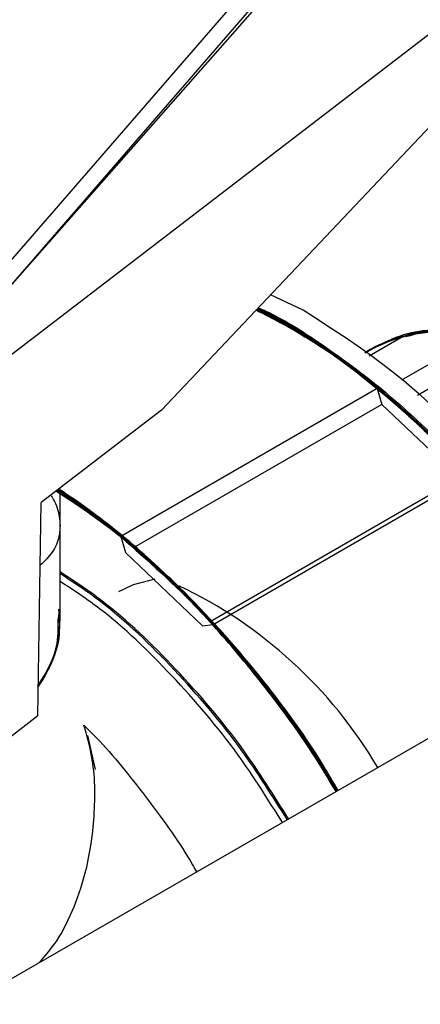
# Model space of a CAD drawing. Header units: millimetres. Extents: x 0 to 841, y 0 to 594.
# Tile 132 of 256: x 744.307 to 745.186, y 191.386 to 193.544. Entities that reach past the tile are written whole.
import ezdxf

# ---------------------------------------------------------------- set-up
doc = ezdxf.new("R2010")
doc.units = ezdxf.units.MM
doc.layers.add('TRAIT-FORT', color=4, linetype='Continuous', lineweight=25)

msp = doc.modelspace()

# ---------------------------------------------------------------- linework, layer by layer
at = {"layer": 'TRAIT-FORT', "color": 4, "linetype": 'Continuous', "lineweight": 25}
for p, q in [((759.2299, 200.0486), (743.4787, 190.9754)), ((744.2334, 192.7678), (745.7076, 193.8991)), ((745.7059, 193.839), (744.6184, 192.6882)), ((744.2097, 192.9261), (744.8228, 193.6326)), ((744.207, 192.8698), (744.8542, 193.6036)), ((744.2607, 192.9312), (744.8378, 193.5962)), ((744.9287, 192.9076), (744.857, 192.9408)), ((745.0733, 192.8076), (745.1481, 192.8508)), ((745.1428, 192.8483), (745.1481, 192.8508)), ((745.3158, 192.853), (745.1443, 192.754)), ((745.1482, 192.8507), (745.1632, 192.8523)), ((745.1483, 192.8505), (745.163, 192.8522)), ((745.0976, 192.8326), (745.0647, 192.8136)), ((745.0976, 192.8326), (745.1024, 192.8342)), ((745.1796, 192.7213), (745.3787, 192.8362)), ((745.0758, 192.8212), (745.0637, 192.8142)), ((745.0758, 192.8212), (745.0637, 192.8142)), ((745.0758, 192.8212), (745.0637, 192.8142)), ((745.0758, 192.8212), (745.0637, 192.8142)), ((745.0758, 192.8212), (745.0637, 192.8142)), ((745.0758, 192.8212), (745.0637, 192.8142)), ((745.0758, 192.8212), (745.0637, 192.8142)), ((745.0758, 192.8212), (745.0637, 192.8142)), ((745.0758, 192.8212), (745.0637, 192.8142)), ((745.0758, 192.8212), (745.0637, 192.8142)), ((745.0758, 192.8212), (745.0637, 192.8142)), ((745.0758, 192.8212), (745.0637, 192.8142)), ((745.0758, 192.8212), (745.0637, 192.8142)), ((745.0758, 192.8212), (745.0637, 192.8142)), ((745.0912, 192.7361), (744.5288, 192.4114)), ((745.0912, 192.7361), (745.1015, 192.7008)), ((745.1015, 192.7008), (744.5592, 192.3878)), ((745.2704, 192.5399), (745.1015, 192.7008)), ((744.6184, 192.6882), (744.3547, 192.4859)), ((744.7312, 192.2186), (745.2937, 192.5433)), ((744.7251, 192.2251), (745.2704, 192.5399)), ((744.396, 192.2302), (744.396, 192.5176)), ((744.3475, 192.0183), (744.3547, 192.4859)), ((744.396, 192.2302), (744.396, 192.4346)), ((744.5288, 192.4114), (744.5391, 192.3762)), ((744.5391, 192.3762), (744.708, 192.2153)), ((744.3925, 192.2394), (744.3909, 192.2199)), ((744.708, 192.2153), (744.7312, 192.2186)), ((744.3475, 192.0183), (744.2208, 191.9211)), ((744.4733, 191.901), (744.4571, 191.9753))]:
    msp.add_line(p, q, dxfattribs=at)
at = {"layer": 'TRAIT-FORT', "color": 4, "linetype": 'Continuous', "lineweight": 25, "flags": 128}
for points in [[(745.9053, 192.3732), (745.8706, 192.426), (745.8046, 192.5142), (745.7335, 192.5951), (745.6585, 192.6672), (745.5809, 192.7293), (745.502, 192.7803), (745.4232, 192.8195), (745.3457, 192.8461), (745.271, 192.8596), (745.2002, 192.8599), (745.1346, 192.8469), (745.0752, 192.8209), (745.072, 192.819)], [(745.9053, 192.3732), (745.9034, 192.3763), (745.8408, 192.4675), (745.7726, 192.5523), (745.6998, 192.629), (745.6238, 192.6964), (745.5458, 192.7535), (745.467, 192.7992), (745.389, 192.8327), (745.3128, 192.8536), (745.2399, 192.8614), (745.1715, 192.856), (745.1086, 192.8375), (745.0758, 192.8212)], [(745.9053, 192.3732), (745.8927, 192.3929), (745.8288, 192.4835), (745.7594, 192.5672), (745.6856, 192.6425), (745.6088, 192.7083), (745.5302, 192.7634), (745.4512, 192.8069), (745.3731, 192.838), (745.2973, 192.8563), (745.2249, 192.8613), (745.1573, 192.8531), (745.0956, 192.8317), (745.0758, 192.8212)], [(745.9053, 192.3732), (745.8898, 192.3975), (745.8258, 192.4874), (745.7564, 192.5704), (745.6828, 192.6451), (745.6062, 192.7103), (745.5279, 192.7649), (745.4492, 192.8079), (745.3715, 192.8386), (745.296, 192.8565), (745.224, 192.8613), (745.1567, 192.8529), (745.0953, 192.8315), (745.0758, 192.8212)], [(745.9053, 192.3732), (745.9003, 192.3812), (745.8383, 192.4709), (745.7709, 192.5542), (745.6991, 192.6297), (745.6241, 192.6962), (745.5472, 192.7526), (745.4696, 192.7979), (745.3925, 192.8315), (745.3173, 192.8527), (745.2452, 192.8612), (745.1773, 192.857), (745.1148, 192.84), (745.0758, 192.8212)], [(745.631, 192.6906), (745.5531, 192.7486), (745.4744, 192.7954), (745.3962, 192.8301), (745.3198, 192.8522), (745.2466, 192.8612), (745.1776, 192.857), (745.1142, 192.8397), (745.0758, 192.8212)], [(745.9053, 192.3732), (745.8495, 192.4557), (745.782, 192.5414), (745.7098, 192.6193), (745.6341, 192.688), (745.5562, 192.7465), (745.4775, 192.7938), (745.3993, 192.829), (745.3228, 192.8515), (745.2494, 192.8611), (745.1803, 192.8574), (745.1166, 192.8407), (745.0758, 192.8212)], [(745.9061, 192.372), (745.8556, 192.4474), (745.7885, 192.5337), (745.7167, 192.6124), (745.6413, 192.682), (745.5636, 192.7415), (745.4849, 192.7899), (745.4065, 192.8262), (745.3298, 192.85), (745.2561, 192.8607), (745.1865, 192.8583), (745.1223, 192.8428), (745.0758, 192.8212)], [(745.9053, 192.3732), (745.8758, 192.4184), (745.8105, 192.5068), (745.7401, 192.5881), (745.6657, 192.6608), (745.5886, 192.7237), (745.5101, 192.7757), (745.4315, 192.8159), (745.3541, 192.8438), (745.2793, 192.8587), (745.2083, 192.8605), (745.1422, 192.8492), (745.0823, 192.8249), (745.0758, 192.8212)], [(745.8615, 192.439), (745.795, 192.5259), (745.7235, 192.6054), (745.6484, 192.6759), (745.5709, 192.7364), (745.4922, 192.7858), (745.4138, 192.8233), (745.3369, 192.8483), (745.2628, 192.8603), (745.1928, 192.8591), (745.1281, 192.8448), (745.0758, 192.8212)], [(745.9061, 192.372), (745.8599, 192.4412), (745.7936, 192.5276), (745.7225, 192.6065), (745.6477, 192.6765), (745.5706, 192.7366), (745.4924, 192.7858), (745.4143, 192.8231), (745.3378, 192.8481), (745.2641, 192.8602), (745.1943, 192.8593), (745.1298, 192.8454), (745.0758, 192.8212)], [(745.1481, 192.8508), (745.0876, 192.8277), (745.0758, 192.8212)], [(745.9053, 192.3732), (745.8922, 192.3937), (745.8285, 192.4839), (745.7593, 192.5672), (745.6859, 192.6423), (745.6093, 192.7079), (745.5311, 192.7629), (745.4524, 192.8064), (745.3746, 192.8376), (745.2989, 192.856), (745.2268, 192.8613), (745.1593, 192.8535), (745.0976, 192.8326)], [(744.6034, 192.318), (744.5561, 192.3053), (744.524, 192.29)]]:
    msp.add_lwpolyline(points, dxfattribs=at)
at = {"layer": 'TRAIT-FORT', "color": 4, "linetype": 'Continuous', "lineweight": 25}
for centre, radius, start, end in [((745.2433, 192.5046), 0.3582, 67.7972, 117.8861), ((745.2434, 192.5024), 0.3602, 67.948, 117.7353), ((744.2285, 191.3975), 1.0017, 30.429, 64.7255), ((744.1266, 192.2355), 0.2695, 324.8708, 358.8945)]:
    msp.add_arc(centre, radius, start, end, dxfattribs=at)
for points, knots in [([(744.8258, 192.9078), (744.8669, 192.887), (744.9715, 192.834), (745.1389, 192.7021), (745.3181, 192.5229), (745.4629, 192.3444), (745.5362, 192.2217), (745.5634, 192.1762)], [0, 0, 0, 0, 0.152492, 0.388711, 0.624929, 0.861148, 1, 1, 1, 1]), ([(744.8259, 192.9079), (744.8471, 192.8983), (744.9315, 192.8603), (745.0805, 192.7504), (745.2636, 192.5828), (745.4298, 192.3895), (745.5217, 192.2456), (745.5653, 192.1774)], [0, 0, 0, 0, 0.078941, 0.315117, 0.551292, 0.787468, 1, 1, 1, 1]), ([(744.8261, 192.9081), (744.8712, 192.8847), (744.9799, 192.8283), (745.1509, 192.6915), (745.3293, 192.5101), (745.4697, 192.3349), (745.5393, 192.2168), (745.5633, 192.1762)], [0, 0, 0, 0, 0.167477, 0.403788, 0.640099, 0.87641, 1, 1, 1, 1]), ([(744.8263, 192.9082), (744.8432, 192.9008), (744.9232, 192.8656), (745.0683, 192.7599), (745.2521, 192.595), (745.4228, 192.3988), (745.5189, 192.2506), (745.566, 192.1778)], [0, 0, 0, 0, 0.063166, 0.299423, 0.535679, 0.771936, 1, 1, 1, 1]), ([(744.8268, 192.9087), (744.8394, 192.9033), (744.9151, 192.8708), (745.0558, 192.7692), (745.2413, 192.6074), (745.4111, 192.4084), (745.5209, 192.2618), (745.5648, 192.1802), (745.5661, 192.1778)], [0, 0, 0, 0, 0.047204, 0.283591, 0.519978, 0.756365, 0.992752, 1, 1, 1, 1]), ([(744.8275, 192.9095), (744.8837, 192.8784), (745.0037, 192.8119), (745.1845, 192.6612), (745.36, 192.4735), (745.4887, 192.3081), (745.5484, 192.2031), (745.5636, 192.1764)], [0, 0, 0, 0, 0.208948, 0.445659, 0.682369, 0.919079, 1, 1, 1, 1]), ([(744.8278, 192.9098), (744.8588, 192.8936), (744.9333, 192.8547), (745.0516, 192.7707), (745.1801, 192.6618), (745.3045, 192.5353), (745.4209, 192.3942), (745.5085, 192.2737), (745.5525, 192.1986), (745.565, 192.1772)], [0, 0, 0, 0, 0.115485, 0.277341, 0.440973, 0.606027, 0.771064, 0.934696, 1, 1, 1, 1]), ([(744.8282, 192.9102), (744.8883, 192.8761), (745.0122, 192.8059), (745.1964, 192.6501), (745.3709, 192.4602), (745.4955, 192.2985), (745.5517, 192.1983), (745.5639, 192.1766)], [0, 0, 0, 0, 0.223653, 0.460554, 0.697456, 0.934357, 1, 1, 1, 1]), ([(744.8282, 192.9102), (744.834, 192.9076), (744.8814, 192.8862), (744.9704, 192.8285), (745.0916, 192.739), (745.2076, 192.6347), (745.3193, 192.5181), (745.426, 192.3871), (745.5092, 192.2724), (745.5521, 192.1992), (745.565, 192.1772)], [0, 0, 0, 0, 0.0217205, 0.1776233, 0.3295628, 0.4772556, 0.6249316, 0.7768715, 0.9327906, 1, 1, 1, 1]), ([(744.8282, 192.9102), (744.8666, 192.8895), (744.9485, 192.8452), (745.0719, 192.7547), (745.1945, 192.6478), (745.3089, 192.5297), (745.4146, 192.402), (745.5007, 192.2844), (745.5472, 192.2067), (745.5649, 192.1771)], [0, 0, 0, 0, 0.142848, 0.305114, 0.461318, 0.613537, 0.761485, 0.909436, 1, 1, 1, 1]), ([(744.8284, 192.9105), (744.8637, 192.8914), (744.9387, 192.8508), (745.0542, 192.7683), (745.1739, 192.6671), (745.293, 192.5476), (745.4078, 192.4113), (745.5, 192.2863), (745.5484, 192.2049), (745.5649, 192.1771)], [0, 0, 0, 0, 0.131315, 0.279415, 0.431815, 0.588229, 0.750693, 0.914952, 1, 1, 1, 1]), ([(744.8286, 192.9107), (744.8566, 192.8964), (744.9261, 192.861), (745.0387, 192.7828), (745.1643, 192.679), (745.2879, 192.5562), (745.4048, 192.4177), (745.4987, 192.2905), (745.5482, 192.2072), (745.5658, 192.1777)], [0, 0, 0, 0, 0.104227, 0.258577, 0.419005, 0.581375, 0.745365, 0.909554, 1, 1, 1, 1]), ([(744.8286, 192.9107), (744.8709, 192.8874), (744.9576, 192.8394), (745.0879, 192.7421), (745.2163, 192.6271), (745.3383, 192.497), (745.4494, 192.3557), (745.5253, 192.2481), (745.5602, 192.1871), (745.5657, 192.1776)], [0, 0, 0, 0, 0.157303, 0.322858, 0.488396, 0.65252, 0.814872, 0.971158, 1, 1, 1, 1]), ([(744.8287, 192.9108), (744.8299, 192.9103), (744.8706, 192.8921), (744.9529, 192.8399), (745.0747, 192.7531), (745.1975, 192.6453), (745.3184, 192.5204), (745.4333, 192.3788), (745.5166, 192.2632), (745.5569, 192.1932), (745.5659, 192.1777)], [0, 0, 0, 0, 0.004407, 0.152492, 0.304851, 0.461175, 0.623473, 0.787472, 0.9528, 1, 1, 1, 1]), ([(744.8288, 192.9109), (744.8292, 192.9108), (744.8924, 192.8852), (745.0215, 192.7943), (745.2082, 192.6402), (745.3816, 192.4464), (745.5022, 192.2889), (745.5551, 192.1935), (745.5643, 192.1768)], [0, 0, 0, 0, 0.001385, 0.238457, 0.475529, 0.712601, 0.949673, 1, 1, 1, 1]), ([(744.8293, 192.9114), (744.8374, 192.9076), (744.8858, 192.8851), (744.9742, 192.8279), (745.0526, 192.7664), (745.0912, 192.7361)], [0, 0, 0, 0, 0.093136, 0.553085, 1, 1, 1, 1]), ([(744.8306, 192.9128), (744.8601, 192.8973), (744.9333, 192.8588), (745.0496, 192.7749), (745.1752, 192.6678), (745.2934, 192.5477), (745.4017, 192.4189), (745.4932, 192.2955), (745.544, 192.2125), (745.5655, 192.1775)], [0, 0, 0, 0, 0.110147, 0.27325, 0.435029, 0.5911, 0.74342, 0.891592, 1, 1, 1, 1]), ([(744.8307, 192.9129), (744.8362, 192.9104), (744.8854, 192.8886), (744.9793, 192.8279), (745.1092, 192.7311), (745.234, 192.6159), (745.3506, 192.489), (745.4557, 192.3527), (745.5276, 192.2486), (745.5611, 192.1888), (745.5669, 192.1783)], [0, 0, 0, 0, 0.020691, 0.184213, 0.347198, 0.508295, 0.667218, 0.819871, 0.968408, 1, 1, 1, 1]), ([(744.8256, 192.9076), (744.8626, 192.8893), (744.9631, 192.8396), (745.1267, 192.7125), (745.3069, 192.5356), (745.456, 192.3539), (745.5331, 192.2266), (745.5636, 192.1764)], [0, 0, 0, 0, 0.137405, 0.373559, 0.609713, 0.845866, 1, 1, 1, 1]), ([(744.8257, 192.9076), (744.8511, 192.896), (744.9399, 192.8554), (745.0282, 192.7858), (745.0912, 192.7361)], [0, 0, 0, 0, 0.285917, 1, 1, 1, 1]), ([(745.6098, 192.203), (745.5703, 192.2661), (745.4814, 192.4083), (745.3158, 192.6014), (745.1264, 192.7806), (744.9946, 192.8653), (744.9287, 192.9076)], [0, 0, 0, 0, 0.210412, 0.473608, 0.736804, 1, 1, 1, 1]), ([(745.0977, 192.8323), (745.1162, 192.8412), (745.1636, 192.8638), (745.2558, 192.8674), (745.3671, 192.8461), (745.4821, 192.7962), (745.5938, 192.7237), (745.6997, 192.6332), (745.7984, 192.5247), (745.8679, 192.4361), (745.8991, 192.3814), (745.9041, 192.3725)], [0, 0, 0, 0, 0.084744, 0.217403, 0.350529, 0.481585, 0.608217, 0.728508, 0.848831, 0.97567, 1, 1, 1, 1]), ([(745.141, 192.8471), (745.1534, 192.8519), (745.1939, 192.8674), (745.2762, 192.8664), (745.3848, 192.8426), (745.501, 192.7884), (745.6176, 192.708), (745.728, 192.6059), (745.8256, 192.4934), (745.8797, 192.4112), (745.9048, 192.3729)], [0, 0, 0, 0, 0.058241, 0.190123, 0.327386, 0.467883, 0.60906, 0.748215, 0.882811, 1, 1, 1, 1]), ([(745.154, 192.8498), (745.1597, 192.852), (745.1956, 192.8657), (745.2742, 192.8625), (745.3841, 192.8389), (745.4955, 192.7877), (745.6035, 192.716), (745.7088, 192.6246), (745.8091, 192.5114), (745.8762, 192.4248), (745.9039, 192.3751), (745.905, 192.373)], [0, 0, 0, 0, 0.0271453, 0.1724819, 0.3151235, 0.4526632, 0.5831968, 0.7137305, 0.8512701, 0.9939118, 1, 1, 1, 1]), ([(745.1549, 192.8499), (745.1609, 192.8522), (745.1969, 192.8657), (745.2744, 192.8623), (745.3809, 192.8397), (745.4893, 192.791), (745.5979, 192.7207), (745.7066, 192.6267), (745.813, 192.5107), (745.8746, 192.4194), (745.9057, 192.3734)], [0, 0, 0, 0, 0.029029, 0.172492, 0.310776, 0.441954, 0.573121, 0.711344, 0.854647, 1, 1, 1, 1]), ([(745.1614, 192.8515), (745.1735, 192.8552), (745.2168, 192.8684), (745.3034, 192.8606), (745.4144, 192.8287), (745.5254, 192.7721), (745.5964, 192.7173), (745.631, 192.6906)], [0, 0, 0, 0, 0.09276, 0.330423, 0.563246, 0.787421, 1, 1, 1, 1]), ([(745.1488, 192.8493), (745.1526, 192.8508), (745.1832, 192.8633), (745.252, 192.8634), (745.3534, 192.8484), (745.464, 192.8056), (745.5795, 192.7364), (745.6947, 192.6418), (745.801, 192.5256), (745.8724, 192.4338), (745.9025, 192.3802), (745.9062, 192.3737)], [0, 0, 0, 0, 0.017895, 0.147627, 0.277318, 0.413809, 0.555004, 0.698346, 0.841097, 0.980646, 1, 1, 1, 1]), ([(745.161, 192.8514), (745.1668, 192.8541), (745.1739, 192.8575), (745.1825, 192.8574), (745.1841, 192.8573)], [0, 0, 0, 0, 0.814113, 1, 1, 1, 1]), ([(744.3766, 192.5008), (744.379, 192.4966), (744.3892, 192.479), (744.3969, 192.4487), (744.3956, 192.4112), (744.382, 192.3769), (744.3621, 192.3576), (744.3526, 192.3483)], [0, 0, 0, 0, 0.070169, 0.299185, 0.538328, 0.776994, 1, 1, 1, 1]), ([(744.3881, 192.5103), (744.4181, 192.4916), (744.5095, 192.4347), (744.6585, 192.3004), (744.8253, 192.1144), (744.9414, 191.9611), (744.9927, 191.8689), (745.0017, 191.8527)], [0, 0, 0, 0, 0.131737, 0.401924, 0.672111, 0.942297, 1, 1, 1, 1]), ([(744.3883, 192.5105), (744.4271, 192.4853), (744.5273, 192.4203), (744.684, 192.2753), (744.8482, 192.0848), (744.9559, 191.9401), (745.0001, 191.8586), (745.0029, 191.8534)], [0, 0, 0, 0, 0.1707607, 0.4410465, 0.7113323, 0.9816181, 1, 1, 1, 1]), ([(744.3884, 192.5106), (744.4094, 192.498), (744.4918, 192.4487), (744.6328, 192.3248), (744.802, 192.1435), (744.9268, 191.982), (744.9855, 191.8794), (745.001, 191.8523)], [0, 0, 0, 0, 0.092061, 0.3623718, 0.6326825, 0.9029933, 1, 1, 1, 1]), ([(744.3884, 192.5105), (744.41, 192.4976), (744.493, 192.4478), (744.6346, 192.3231), (744.8036, 192.1415), (744.9278, 191.9805), (744.9859, 191.8787), (745.001, 191.8523)], [0, 0, 0, 0, 0.0948054, 0.3651003, 0.6353951, 0.90569, 1, 1, 1, 1]), ([(744.3891, 192.5111), (744.4366, 192.4791), (744.5454, 192.4057), (744.7083, 192.249), (744.8696, 192.0616), (744.9596, 191.9209), (745.0028, 191.8534)], [0, 0, 0, 0, 0.209336, 0.479961, 0.750587, 1, 1, 1, 1]), ([(745.0031, 191.8535), (744.9787, 191.8928), (744.9255, 191.9783), (744.8326, 192.1023), (744.7271, 192.2266), (744.5926, 192.3599), (744.478, 192.4601), (744.4021, 192.5036), (744.3891, 192.5111)], [0, 0, 0, 0, 0.143946, 0.313461, 0.487541, 0.66588, 0.942829, 1, 1, 1, 1]), ([(744.3893, 192.5113), (744.4016, 192.5041), (744.4754, 192.4615), (744.6087, 192.3468), (744.7799, 192.1701), (744.9131, 192.0013), (744.9789, 191.8892), (745.0007, 191.8521)], [0, 0, 0, 0, 0.0543397, 0.3249791, 0.5956184, 0.8662577, 1, 1, 1, 1]), ([(744.3902, 192.5121), (744.4456, 192.4733), (744.5622, 192.3917), (744.7314, 192.2242), (744.8835, 192.0426), (744.9656, 191.9107), (745.0017, 191.8527)], [0, 0, 0, 0, 0.244956, 0.516034, 0.787112, 1, 1, 1, 1]), ([(745.0028, 191.8533), (744.9994, 191.8595), (744.9675, 191.9187), (744.893, 192.0219), (744.7854, 192.1611), (744.6708, 192.2852), (744.554, 192.3926), (744.4601, 192.4681), (744.4054, 192.5024), (744.3902, 192.512)], [0, 0, 0, 0, 0.021886, 0.20974, 0.396115, 0.580638, 0.758785, 0.932715, 1, 1, 1, 1]), ([(745.0025, 191.8532), (744.9979, 191.8616), (744.9498, 191.9499), (744.852, 192.0787), (744.7195, 192.2353), (744.5987, 192.3537), (744.4884, 192.4472), (744.4183, 192.4935), (744.3902, 192.512)], [0, 0, 0, 0, 0.03004, 0.313549, 0.502643, 0.690229, 0.875928, 1, 1, 1, 1]), ([(744.3903, 192.5121), (744.4464, 192.4732), (744.5639, 192.3915), (744.6738, 192.278), (744.7312, 192.2186)], [0, 0, 0, 0, 0.4773, 1, 1, 1, 1]), ([(745.0033, 191.8536), (744.9756, 191.8977), (744.9181, 191.9892), (744.8208, 192.1172), (744.7159, 192.2381), (744.6057, 192.3472), (744.4969, 192.441), (744.424, 192.4908), (744.3907, 192.5135)], [0, 0, 0, 0, 0.162233, 0.337175, 0.507517, 0.677806, 0.852565, 1, 1, 1, 1]), ([(745.0018, 191.8528), (744.9865, 191.8786), (744.9408, 191.9558), (744.8546, 192.074), (744.7471, 192.2041), (744.6361, 192.3191), (744.5228, 192.418), (744.4407, 192.4824), (744.3964, 192.509), (744.3907, 192.5125)], [0, 0, 0, 0, 0.093633, 0.279655, 0.459089, 0.634169, 0.804613, 0.975029, 1, 1, 1, 1]), ([(745.0026, 191.8532), (744.9922, 191.871), (744.9534, 191.9371), (744.8761, 192.0456), (744.7526, 192.2007), (744.5952, 192.3595), (744.4648, 192.4684), (744.3957, 192.5095), (744.3907, 192.5125)], [0, 0, 0, 0, 0.06433, 0.238857, 0.417655, 0.695315, 0.978038, 1, 1, 1, 1]), ([(744.3908, 192.5125), (744.3937, 192.5109), (744.458, 192.475), (744.5827, 192.3696), (744.7558, 192.1982), (744.8984, 192.0219), (744.9722, 191.8999), (745.0009, 191.8523)], [0, 0, 0, 0, 0.01281, 0.284048, 0.555285, 0.826523, 1, 1, 1, 1]), ([(745.0053, 191.8548), (744.9947, 191.873), (744.94, 191.9671), (744.8217, 192.1257), (744.668, 192.2956), (744.5242, 192.4204), (744.4399, 192.4865), (744.3975, 192.5113), (744.3974, 192.5114)], [0, 0, 0, 0, 0.065951, 0.341502, 0.623197, 0.811735, 0.999273, 1, 1, 1, 1]), ([(745.003, 191.8534), (744.9857, 191.8823), (744.9228, 191.9871), (744.7955, 192.1552), (744.6398, 192.3212), (744.505, 192.4388), (744.4302, 192.4897), (744.3977, 192.5119)], [0, 0, 0, 0, 0.10565, 0.384143, 0.666754, 0.854669, 1, 1, 1, 1]), ([(744.7312, 192.2186), (744.6965, 192.2558), (744.6259, 192.3312), (744.5139, 192.4304), (744.4367, 192.4852), (744.3981, 192.5126)], [0, 0, 0, 0, 0.3273556, 0.6637557, 1, 1, 1, 1]), ([(744.5288, 192.4114), (744.5882, 192.3586), (744.707, 192.2531), (744.8684, 192.0625), (744.9592, 191.9214), (745.0029, 191.8534)], [0, 0, 0, 0, 0.341102, 0.682205, 1, 1, 1, 1]), ([(745.0008, 191.8522), (744.9877, 191.8744), (744.9443, 191.9481), (744.8607, 192.0635), (744.7535, 192.1948), (744.6428, 192.312), (744.5665, 192.3786), (744.5288, 192.4114)], [0, 0, 0, 0, 0.101266, 0.335897, 0.562632, 0.784157, 1, 1, 1, 1]), ([(744.8968, 191.7923), (744.8647, 191.8436), (744.7904, 191.9623), (744.6509, 192.1239), (744.5139, 192.2564), (744.4269, 192.3135), (744.396, 192.3337)], [0, 0, 0, 0, 0.229908, 0.531815, 0.833722, 1, 1, 1, 1]), ([(744.8938, 191.7906), (744.8617, 191.8419), (744.7874, 191.9606), (744.6479, 192.1221), (744.5119, 192.2539), (744.4259, 192.3104), (744.396, 192.33)], [0, 0, 0, 0, 0.231138, 0.534666, 0.838194, 1, 1, 1, 1]), ([(744.8833, 191.7845), (744.8519, 191.8347), (744.7791, 191.9511), (744.6422, 192.1095), (744.509, 192.2387), (744.4249, 192.2939), (744.396, 192.3129)], [0, 0, 0, 0, 0.230722, 0.535399, 0.840077, 1, 1, 1, 1]), ([(744.3925, 192.252), (744.3939, 192.2341), (744.3971, 192.191), (744.3811, 192.1349), (744.3568, 192.0995), (744.3485, 192.0875)], [0, 0, 0, 0, 0.319757, 0.769406, 1, 1, 1, 1]), ([(744.3485, 192.0853), (744.3651, 192.113), (744.3934, 192.1601), (744.3921, 192.2098), (744.3915, 192.2303)], [0, 0, 0, 0, 0.586674, 1, 1, 1, 1]), ([(744.3502, 191.4774), (744.3615, 191.4902), (744.391, 191.5234), (744.4243, 191.5899), (744.4572, 191.6841), (744.474, 191.7994), (744.4727, 191.9113), (744.4547, 191.9752), (744.4484, 191.9976)], [0, 0, 0, 0, 0.094311, 0.246198, 0.401167, 0.632947, 0.871392, 1, 1, 1, 1]), ([(744.4484, 191.9976), (744.46, 191.9861), (744.5098, 191.9366), (744.59, 191.8336), (744.6612, 191.7366), (744.6924, 191.6814), (744.6953, 191.6762)], [0, 0, 0, 0, 0.125642, 0.541304, 0.956966, 1, 1, 1, 1])]:
    msp.add_open_spline(points, degree=3, knots=knots, dxfattribs=at)

doc.saveas('drawing.dxf')
